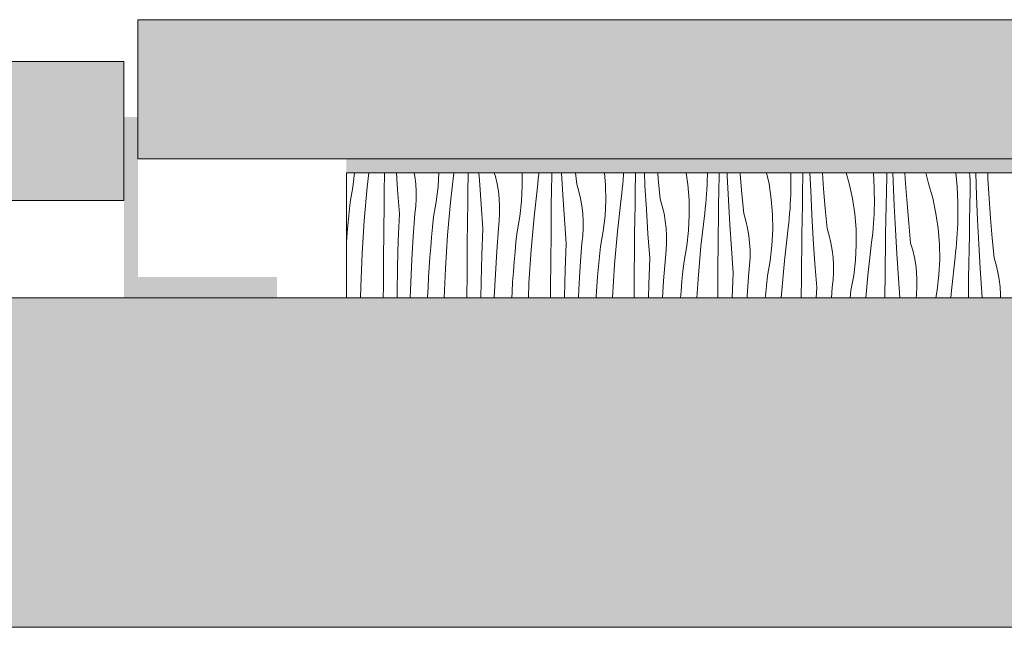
# Model space of a CAD drawing. Header units: millimetres. Extents: x -5600 to 56024, y 506 to 54141.
# Tile 34 of 48: x 35851 to 37267, y 28372 to 29245. Entities that reach past the tile are written whole.
import ezdxf

# ---------------------------------------------------------------- set-up
doc = ezdxf.new("R2010")
doc.units = ezdxf.units.MM
for name, color, linetype, lineweight in [('02', 251, 'Continuous', 15), ('2D Drafting - General2', 251, 'Continuous', 15), ('2D Drafting - General81', 251, 'Continuous', 20)]:
    doc.layers.add(name, color=color, linetype=linetype, lineweight=lineweight)
pattern_1 = [(45, (95222.02, 134042.17), (-70.71068, 70.71068), [75, -25]), (45, (95222.02, 134112.89), (-70.71068, 70.71068), [75, -25])]

# ---------------------------------------------------------------- blocks, each defined once
blk = doc.blocks.new('*X26')
at = {"layer": '2D Drafting - General81', "linetype": 'Continuous'}
for p, q in [((-58891.7, -105037.5), (-58889.4, -105016.9)), ((-58871.3, -105037.8), (-58868.9, -105016.9)), ((-58846.4, -105020.5), (-58846.4, -105016.9)), ((-58827.5, -105041.3), (-58829.1, -105016.9)), ((-58802.6, -105022.4), (-58803.5, -105016.9)), ((-58769.1, -105036.7), (-58768.2, -105016.9)), ((-58751.2, -105059), (-58746.5, -105016.9)), ((-58726.1, -105020.8), (-58726, -105016.9)), ((-58709.8, -105027.6), (-58710.4, -105016.9)), ((-58686.8, -105022.5), (-58688.5, -105016.9)), ((-58648, -105035.7), (-58648.3, -105016.9)), ((-58624.3, -105019), (-58624.1, -105016.9)), ((-58605.7, -105021.1), (-58605.6, -105016.9)), ((-58589.7, -105048.8), (-58591.5, -105016.9)), ((-58569.8, -105033.4), (-58571.4, -105016.9)), ((-58528.3, -105034.7), (-58529.7, -105016.9)), ((-58502.6, -105019.6), (-58502.5, -105016.9)), ((-58485.3, -105021.3), (-58485.2, -105016.9)), ((-58471.6, -105035.1), (-58472.5, -105016.9)), ((-58452.4, -105026.1), (-58453.2, -105016.9)), ((-58410, -105033.7), (-58412.4, -105016.9)), ((-58381.8, -105016.9), (-58381.8, -105020.2)), ((-58364.9, -105021.6), (-58364.8, -105016.9)), ((-58353.3, -105021.4), (-58353.5, -105016.9)), ((-58334.7, -105018.8), (-58334.9, -105016.9)), ((-58293.1, -105033), (-58296.6, -105016.9)), ((-58261.8, -105016.9), (-58261.7, -105017.8)), ((-58244.4, -105021.9), (-58244.3, -105016.9)), ((-58233.2, -105042.6), (-58234.3, -105016.9)), ((-58214.7, -105040), (-58216.3, -105016.9)), ((-58177.7, -105032.5), (-58182.1, -105016.9)), ((-58142.7, -105016.9), (-58141.7, -105039)), ((-58123.9, -105022.2), (-58123.8, -105016.9)), ((-58114.6, -105028.9), (-58115, -105016.9)), ((-58096.6, -105032.6), (-58097.6, -105016.9)), ((-58067.4, -105016.9), (-58067.4, -105016.9)), ((-58024.5, -105016.9), (-58022.7, -105036.7)), ((-58004.3, -105021.8), (-58004.7, -105016.9)), ((-57994.5, -105050.1), (-57995.6, -105016.9)), ((-57978.3, -105025.3), (-57978.6, -105016.9)), ((-58846.7, -105041.4), (-58846.4, -105020.5)), ((-58801.3, -105033), (-58802.6, -105022.4)), ((-58726.4, -105041.7), (-58726.1, -105020.8)), ((-58707.4, -105062.5), (-58709.8, -105027.6)), ((-58684.4, -105033), (-58686.8, -105022.5)), ((-58625.8, -105032.7), (-58625, -105025.8)), ((-58625, -105025.8), (-58624.3, -105019)), ((-58606, -105041.9), (-58605.7, -105021.1)), ((-58503.6, -105033.3), (-58503.1, -105026.5)), ((-58503.1, -105026.5), (-58502.6, -105019.6)), ((-58485.6, -105042.2), (-58485.3, -105021.3)), ((-58449.7, -105054.6), (-58452.4, -105026.1)), ((-58382.2, -105033.9), (-58381.9, -105027.1)), ((-58381.9, -105027.1), (-58381.8, -105020.2)), ((-58365.2, -105042.5), (-58364.9, -105021.6)), ((-58351.6, -105056.3), (-58353.3, -105021.4)), ((-58332.4, -105047.3), (-58334.7, -105018.8)), ((-58261.7, -105017.8), (-58261.7, -105041.4)), ((-58244.8, -105042.8), (-58244.4, -105021.9)), ((-58124.3, -105043.1), (-58123.9, -105022.2)), ((-58113.2, -105063.8), (-58114.6, -105028.9)), ((-58066.6, -105020.8), (-58067.4, -105016.9)), ((-58065.8, -105024.7), (-58066.6, -105020.8)), ((-58064.8, -105028.5), (-58065.8, -105024.7)), ((-58063.7, -105032.3), (-58064.8, -105028.5)), ((-58004, -105027.2), (-58004.3, -105021.8)), ((-58003.8, -105032.6), (-58004, -105027.2)), ((-57976.6, -105053.8), (-57978.3, -105025.3)), ((-58895.7, -105059.4), (-58891.7, -105037.5)), ((-58875.5, -105085.5), (-58871.3, -105037.8)), ((-58846.9, -105062.3), (-58846.7, -105041.4)), ((-58824.9, -105076.1), (-58827.5, -105041.3)), ((-58800.7, -105043.7), (-58801.3, -105033)), ((-58800.7, -105054.4), (-58800.7, -105043.7)), ((-58771.7, -105058.7), (-58769.1, -105036.7)), ((-58726.6, -105062.6), (-58726.4, -105041.7)), ((-58682.5, -105043.5), (-58684.4, -105033)), ((-58681.3, -105054.2), (-58682.5, -105043.5)), ((-58649.1, -105057.8), (-58648, -105035.7)), ((-58631.2, -105080.2), (-58625.8, -105032.7)), ((-58606.3, -105062.8), (-58606, -105041.9)), ((-58566.7, -105043.7), (-58569.8, -105033.4)), ((-58564.3, -105054.1), (-58566.7, -105043.7)), ((-58527.9, -105056.9), (-58528.3, -105034.7)), ((-58505, -105047), (-58504.2, -105040.2)), ((-58504.2, -105040.2), (-58503.6, -105033.3)), ((-58485.9, -105063.1), (-58485.6, -105042.2)), ((-58469.6, -105070), (-58471.6, -105035.1)), ((-58408.2, -105055.9), (-58410, -105033.7)), ((-58383, -105047.6), (-58382.6, -105040.8)), ((-58382.6, -105040.8), (-58382.2, -105033.9)), ((-58365.6, -105063.4), (-58365.2, -105042.5)), ((-58289.9, -105054.9), (-58293.1, -105033)), ((-58261.9, -105048.2), (-58261.7, -105041.4)), ((-58245.2, -105063.7), (-58244.8, -105042.8)), ((-58231.5, -105077.5), (-58233.2, -105042.6)), ((-58212.3, -105068.5), (-58214.7, -105040)), ((-58173, -105054.1), (-58177.7, -105032.5)), ((-58141.7, -105039), (-58141.6, -105062.5)), ((-58124.7, -105064), (-58124.3, -105043.1)), ((-58094.6, -105061.2), (-58096.6, -105032.6)), ((-58057.6, -105053.6), (-58063.7, -105032.3)), ((-58022.7, -105036.7), (-58021.6, -105060.2)), ((-58004.2, -105064.2), (-58003.8, -105043.3)), ((-58003.7, -105038), (-58003.8, -105032.6)), ((-58003.8, -105043.3), (-58003.7, -105038)), ((-58897.2, -105073.8), (-58895.7, -105059.4)), ((-58801.2, -105065.1), (-58800.7, -105054.4)), ((-58775.6, -105080.5), (-58771.7, -105058.7)), ((-58755.4, -105106.6), (-58751.2, -105059)), ((-58680.6, -105064.9), (-58681.3, -105054.2)), ((-58651.6, -105079.9), (-58649.1, -105057.8)), ((-58587.4, -105083.7), (-58589.7, -105048.8)), ((-58562.4, -105064.7), (-58564.3, -105054.1)), ((-58529, -105079), (-58527.9, -105056.9)), ((-58511.1, -105101.3), (-58505.8, -105053.8)), ((-58505.8, -105053.8), (-58505, -105047)), ((-58446.7, -105064.9), (-58449.7, -105054.6)), ((-58407.8, -105078), (-58408.2, -105055.9)), ((-58384.2, -105061.3), (-58383.6, -105054.5)), ((-58383.6, -105054.5), (-58383, -105047.6)), ((-58349.6, -105091.2), (-58351.6, -105056.3)), ((-58329.6, -105075.7), (-58332.4, -105047.3)), ((-58288.1, -105077), (-58289.9, -105054.9)), ((-58262.5, -105062), (-58262.1, -105055.1)), ((-58262.1, -105055.1), (-58261.9, -105048.2)), ((-58169.8, -105076.1), (-58173, -105054.1)), ((-58053, -105075.3), (-58057.6, -105053.6)), ((-57993.1, -105085), (-57994.5, -105050.1)), ((-57974.5, -105082.3), (-57976.6, -105053.8)), ((-58847.2, -105101.6), (-58846.9, -105062.3)), ((-58802.4, -105075.8), (-58801.2, -105065.1)), ((-58726.8, -105083.5), (-58726.6, -105062.6)), ((-58704.9, -105097.3), (-58707.4, -105062.5)), ((-58680.6, -105075.6), (-58680.6, -105064.9)), ((-58606.5, -105083.7), (-58606.3, -105062.8)), ((-58561.2, -105075.3), (-58562.4, -105064.7)), ((-58486.2, -105084), (-58485.9, -105063.1)), ((-58467.3, -105104.8), (-58469.6, -105070)), ((-58444.2, -105075.3), (-58446.7, -105064.9)), ((-58385.7, -105075), (-58384.9, -105068.2)), ((-58384.9, -105068.2), (-58384.2, -105061.3)), ((-58365.9, -105084.3), (-58365.6, -105063.4)), ((-58263.5, -105075.7), (-58262.9, -105068.8)), ((-58262.9, -105068.8), (-58262.5, -105062)), ((-58245.5, -105084.6), (-58245.2, -105063.7)), ((-58209.6, -105096.9), (-58212.3, -105068.5)), ((-58142.1, -105076.3), (-58141.8, -105069.4)), ((-58141.8, -105069.4), (-58141.6, -105062.5)), ((-58125.1, -105084.8), (-58124.7, -105064)), ((-58111.4, -105098.7), (-58113.2, -105063.8)), ((-58092.2, -105089.6), (-58094.6, -105061.2)), ((-58021.6, -105060.2), (-58021.6, -105083.7)), ((-58004.6, -105085.1), (-58004.2, -105064.2)), ((-58898.6, -105088.2), (-58897.2, -105073.8)), ((-58878.6, -105133.2), (-58875.5, -105085.5)), ((-58826.4, -105114.3), (-58824.9, -105076.1)), ((-58804.9, -105108.8), (-58802.4, -105075.8)), ((-58777.2, -105095), (-58775.6, -105080.5)), ((-58727.2, -105122.8), (-58726.8, -105083.5)), ((-58682.4, -105097), (-58681.2, -105086.3)), ((-58681.2, -105086.3), (-58680.6, -105075.6)), ((-58655.6, -105101.7), (-58651.6, -105079.9)), ((-58635.4, -105127.8), (-58631.2, -105080.2)), ((-58606.7, -105104.6), (-58606.5, -105083.7)), ((-58584.8, -105118.5), (-58587.4, -105083.7)), ((-58560.6, -105086.1), (-58561.2, -105075.3)), ((-58560.5, -105096.8), (-58560.6, -105086.1)), ((-58531.5, -105101), (-58529, -105079)), ((-58486.5, -105104.9), (-58486.2, -105084)), ((-58442.4, -105085.9), (-58444.2, -105075.3)), ((-58441.1, -105096.5), (-58442.4, -105085.9)), ((-58408.9, -105100.2), (-58407.8, -105078)), ((-58391, -105122.5), (-58385.7, -105075)), ((-58366.2, -105105.2), (-58365.9, -105084.3)), ((-58326.6, -105086), (-58329.6, -105075.7)), ((-58324.2, -105096.5), (-58326.6, -105086)), ((-58287.8, -105099.2), (-58288.1, -105077)), ((-58264.8, -105089.3), (-58264.1, -105082.5)), ((-58264.1, -105082.5), (-58263.5, -105075.7)), ((-58245.8, -105105.5), (-58245.5, -105084.6)), ((-58229.5, -105112.3), (-58231.5, -105077.5)), ((-58168, -105098.2), (-58169.8, -105076.1)), ((-58142.9, -105090), (-58142.4, -105083.1)), ((-58142.4, -105083.1), (-58142.1, -105076.3)), ((-58125.4, -105105.7), (-58125.1, -105084.8)), ((-58049.8, -105097.3), (-58053, -105075.3)), ((-58021.7, -105090.6), (-58021.6, -105083.7)), ((-58005, -105106), (-58004.6, -105085.1)), ((-57991.4, -105119.8), (-57993.1, -105085)), ((-57972.2, -105110.8), (-57974.5, -105082.3)), ((-58899.9, -105102.7), (-58898.6, -105088.2)), ((-58847.6, -105141), (-58847.2, -105101.6)), ((-58778.6, -105109.4), (-58777.2, -105095)), ((-58706.3, -105135.4), (-58704.9, -105097.3)), ((-58684.8, -105129.9), (-58682.4, -105097)), ((-58657.1, -105116.1), (-58655.6, -105101.7)), ((-58561.1, -105107.5), (-58560.5, -105096.8)), ((-58535.5, -105122.9), (-58531.5, -105101)), ((-58515.3, -105149), (-58511.1, -105101.3)), ((-58440.5, -105107.2), (-58441.1, -105096.5)), ((-58411.5, -105122.2), (-58408.9, -105100.2)), ((-58347.2, -105126), (-58349.6, -105091.2)), ((-58322.3, -105107), (-58324.2, -105096.5)), ((-58288.9, -105121.4), (-58287.8, -105099.2)), ((-58271, -105143.7), (-58265.6, -105096.2)), ((-58265.6, -105096.2), (-58264.8, -105089.3)), ((-58206.5, -105107.2), (-58209.6, -105096.9)), ((-58167.7, -105120.4), (-58168, -105098.2)), ((-58144, -105103.7), (-58143.4, -105096.8)), ((-58143.4, -105096.8), (-58142.9, -105090)), ((-58109.4, -105133.5), (-58111.4, -105098.7)), ((-58089.5, -105118.1), (-58092.2, -105089.6)), ((-58048, -105119.4), (-58049.8, -105097.3)), ((-58022.4, -105104.3), (-58022, -105097.4)), ((-58022, -105097.4), (-58021.7, -105090.6)), ((-58901, -105116.6), (-58899.9, -105102.7)), ((-58827.4, -105152.4), (-58826.4, -105114.3)), ((-58806.9, -105141.7), (-58804.9, -105108.8)), ((-58779.8, -105123.9), (-58778.6, -105109.4)), ((-58758.5, -105154.4), (-58755.4, -105106.6)), ((-58607.1, -105144), (-58606.7, -105104.6)), ((-58562.3, -105118.1), (-58561.1, -105107.5)), ((-58486.7, -105125.8), (-58486.5, -105104.9)), ((-58464.7, -105139.6), (-58467.3, -105104.8)), ((-58440.5, -105117.9), (-58440.5, -105107.2)), ((-58366.4, -105126.1), (-58366.2, -105105.2)), ((-58321.1, -105117.7), (-58322.3, -105107)), ((-58246.1, -105126.4), (-58245.8, -105105.5)), ((-58227.2, -105147.2), (-58229.5, -105112.3)), ((-58204.1, -105117.6), (-58206.5, -105107.2)), ((-58145.6, -105117.3), (-58144.8, -105110.5)), ((-58144.8, -105110.5), (-58144, -105103.7)), ((-58125.7, -105126.6), (-58125.4, -105105.7)), ((-58023.3, -105118), (-58022.8, -105111.2)), ((-58022.8, -105111.2), (-58022.4, -105104.3)), ((-58005.4, -105126.9), (-58005, -105106)), ((-57969.4, -105139.3), (-57972.2, -105110.8)), ((-58781, -105138.3), (-58779.8, -105123.9)), ((-58727.5, -105162.1), (-58727.2, -105122.8)), ((-58686.8, -105162.9), (-58684.8, -105129.9)), ((-58658.5, -105130.6), (-58657.1, -105116.1)), ((-58638.5, -105175.5), (-58635.4, -105127.8)), ((-58586.2, -105156.6), (-58584.8, -105118.5)), ((-58564.7, -105151.1), (-58562.3, -105118.1)), ((-58537, -105137.3), (-58535.5, -105122.9)), ((-58487, -105165.1), (-58486.7, -105125.8)), ((-58442.2, -105139.3), (-58441, -105128.7)), ((-58441, -105128.7), (-58440.5, -105117.9)), ((-58415.4, -105144), (-58411.5, -105122.2)), ((-58395.2, -105170.1), (-58391, -105122.5)), ((-58366.6, -105147), (-58366.4, -105126.1)), ((-58344.7, -105160.8), (-58347.2, -105126)), ((-58320.4, -105128.4), (-58321.1, -105117.7)), ((-58320.4, -105139.1), (-58320.4, -105128.4)), ((-58291.4, -105143.4), (-58288.9, -105121.4)), ((-58246.3, -105147.2), (-58246.1, -105126.4)), ((-58202.2, -105128.2), (-58204.1, -105117.6)), ((-58201, -105138.9), (-58202.2, -105128.2)), ((-58168.8, -105142.5), (-58167.7, -105120.4)), ((-58150.9, -105164.9), (-58145.6, -105117.3)), ((-58126, -105147.5), (-58125.7, -105126.6)), ((-58086.5, -105128.4), (-58089.5, -105118.1)), ((-58084, -105138.8), (-58086.5, -105128.4)), ((-58047.6, -105141.5), (-58048, -105119.4)), ((-58024.7, -105131.7), (-58024, -105124.9)), ((-58024, -105124.9), (-58023.3, -105118)), ((-58005.7, -105147.8), (-58005.4, -105126.9)), ((-57989.3, -105154.7), (-57991.4, -105119.8)), ((-58880.5, -105181), (-58878.6, -105133.2)), ((-58847.9, -105180.3), (-58847.6, -105141)), ((-58808.5, -105174.8), (-58806.9, -105141.7)), ((-58782, -105152.8), (-58781, -105138.3)), ((-58707.3, -105173.6), (-58706.3, -105135.4)), ((-58659.8, -105145), (-58658.5, -105130.6)), ((-58607.4, -105183.3), (-58607.1, -105144)), ((-58538.4, -105151.7), (-58537, -105137.3)), ((-58466.2, -105177.8), (-58464.7, -105139.6)), ((-58444.7, -105172.3), (-58442.2, -105139.3)), ((-58417, -105158.5), (-58415.4, -105144)), ((-58321, -105149.8), (-58320.4, -105139.1)), ((-58295.4, -105165.2), (-58291.4, -105143.4)), ((-58275.2, -105191.3), (-58271, -105143.7)), ((-58200.4, -105149.6), (-58201, -105138.9)), ((-58171.3, -105164.6), (-58168.8, -105142.5)), ((-58107.1, -105168.3), (-58109.4, -105133.5)), ((-58082.2, -105149.4), (-58084, -105138.8)), ((-58048.7, -105163.7), (-58047.6, -105141.5)), ((-58030.8, -105186), (-58025.5, -105138.5)), ((-58025.5, -105138.5), (-58024.7, -105131.7)), ((-57966.4, -105149.5), (-57969.4, -105139.3)), ((-58828, -105190.6), (-58827.4, -105152.4)), ((-58782.8, -105167.3), (-58782, -105152.8)), ((-58760.3, -105196.9), (-58758.5, -105154.4)), ((-58660.9, -105159.5), (-58659.8, -105145)), ((-58587.3, -105194.7), (-58586.2, -105156.6)), ((-58566.8, -105184.1), (-58564.7, -105151.1)), ((-58539.7, -105166.2), (-58538.4, -105151.7)), ((-58518.4, -105196.7), (-58515.3, -105149)), ((-58418.4, -105172.9), (-58417, -105158.5)), ((-58367, -105186.3), (-58366.6, -105147)), ((-58322.1, -105160.5), (-58321, -105149.8)), ((-58246.5, -105168.1), (-58246.3, -105147.2)), ((-58224.6, -105182), (-58227.2, -105147.2)), ((-58200.3, -105160.3), (-58200.4, -105149.6)), ((-58126.3, -105168.4), (-58126, -105147.5)), ((-58080.9, -105160), (-58082.2, -105149.4)), ((-58006, -105168.7), (-58005.7, -105147.8)), ((-57987, -105189.5), (-57989.3, -105154.7)), ((-57964, -105160), (-57966.4, -105149.5)), ((-58783.6, -105181.8), (-58782.8, -105167.3)), ((-58727.8, -105196.9), (-58727.5, -105162.1)), ((-58688.4, -105195.9), (-58686.8, -105162.9)), ((-58661.9, -105174), (-58660.9, -105159.5)), ((-58540.8, -105180.7), (-58539.7, -105166.2)), ((-58487.3, -105196.9), (-58487, -105165.1)), ((-58446.2, -105196.9), (-58444.7, -105172.3)), ((-58397, -105196.9), (-58395.2, -105170.1)), ((-58346, -105196.9), (-58344.7, -105160.8)), ((-58324.6, -105193.4), (-58322.1, -105160.5)), ((-58296.9, -105179.6), (-58295.4, -105165.2)), ((-58246.8, -105196.9), (-58246.5, -105168.1)), ((-58202.1, -105181.7), (-58200.9, -105171)), ((-58200.9, -105171), (-58200.3, -105160.3)), ((-58175.3, -105186.4), (-58171.3, -105164.6)), ((-58153.7, -105196.9), (-58150.9, -105164.9)), ((-58126.5, -105189.3), (-58126.3, -105168.4)), ((-58105, -105196.9), (-58107.1, -105168.3)), ((-58080.3, -105170.7), (-58080.9, -105160)), ((-58080.3, -105181.5), (-58080.3, -105170.7)), ((-58051.3, -105185.7), (-58048.7, -105163.7)), ((-58006.2, -105189.6), (-58006, -105168.7)), ((-57962.1, -105170.5), (-57964, -105160)), ((-57960.9, -105181.2), (-57962.1, -105170.5)), ((-58880.8, -105196.9), (-58880.5, -105181)), ((-58848, -105196.9), (-58847.9, -105180.3)), ((-58809.2, -105196.9), (-58808.5, -105174.8)), ((-58784.2, -105196.3), (-58783.6, -105181.8)), ((-58707.7, -105196.9), (-58707.3, -105173.6)), ((-58662.8, -105188.4), (-58661.9, -105174)), ((-58639.3, -105196.9), (-58638.5, -105175.5)), ((-58607.5, -105196.9), (-58607.4, -105183.3)), ((-58567.4, -105196.9), (-58566.8, -105184.1)), ((-58541.8, -105195.1), (-58540.8, -105180.7)), ((-58466.7, -105196.9), (-58466.2, -105177.8)), ((-58419.6, -105187.4), (-58418.4, -105172.9)), ((-58367, -105196.9), (-58367, -105186.3)), ((-58298.3, -105194.1), (-58296.9, -105179.6)), ((-58225.1, -105196.9), (-58224.6, -105182)), ((-58203.2, -105196.9), (-58202.1, -105181.7)), ((-58176.4, -105196.9), (-58175.3, -105186.4)), ((-58080.8, -105192.2), (-58080.3, -105181.5)), ((-58053.3, -105196.9), (-58051.3, -105185.7)), ((-58031.8, -105196.9), (-58030.8, -105186)), ((-57960.2, -105191.9), (-57960.9, -105181.2)), ((-58828.1, -105196.9), (-58828, -105190.6)), ((-58784.2, -105196.9), (-58784.2, -105196.3)), ((-58688.4, -105196.9), (-58688.4, -105195.9)), ((-58663.2, -105196.9), (-58662.8, -105188.4)), ((-58587.3, -105196.9), (-58587.3, -105194.7)), ((-58541.9, -105196.9), (-58541.8, -105195.1)), ((-58518.4, -105196.9), (-58518.4, -105196.7)), ((-58420.4, -105196.9), (-58419.6, -105187.4)), ((-58324.8, -105196.9), (-58324.6, -105193.4)), ((-58298.5, -105196.9), (-58298.3, -105194.1)), ((-58275.5, -105196.9), (-58275.2, -105191.3)), ((-58126.5, -105196.9), (-58126.5, -105189.3)), ((-58081.4, -105196.9), (-58080.8, -105192.2)), ((-58006.3, -105196.9), (-58006.2, -105189.6)), ((-57986.5, -105196.9), (-57987, -105189.5)), ((-57960.2, -105196.9), (-57960.2, -105191.9))]:
    blk.add_line(p, q, dxfattribs=at)
blk = doc.blocks.new('Wype_nienie_41')
at = {"layer": '2D Drafting - General2', "linetype": 'Continuous'}
for p, q in [((-48401.9, -105016.9), (-58901, -105016.9)), ((-58901, -105016.9), (-58901, -105196.9)), ((-58901, -105196.9), (-48401.9, -105196.9))]:
    blk.add_line(p, q, dxfattribs=at)
at = {"layer": '2D Drafting - General81', "linetype": 'Continuous'}
blk.add_blockref('*X26', (0, 0), dxfattribs=at)

msp = doc.modelspace()

# ---------------------------------------------------------------- hatches: boundary and pattern name
at = {"layer": '02', "linetype": 'Continuous'}
msp.add_hatch(color=256, dxfattribs=at).paths.add_polyline_path([(36221.03, 28875.27), (36021.03, 28875.27), (36021.03, 29105.27), (36001.03, 29105.27), (36001.03, 28855.27), (36221.03, 28855.27)], flags=0)
at = {"layer": '2D Drafting - General81', "linetype": 'Continuous'}
h = msp.add_hatch(dxfattribs=at)
h.set_pattern_fill('BETON', color=256, style=0, pattern_type=2)
h.set_pattern_definition(pattern_1)
h.paths.add_polyline_path([(47120.13, 29245.27), (36021.03, 29245.27), (36021.03, 29075.27), (36021.03, 29045.27), (47120.13, 29045.27)])
h = msp.add_hatch(dxfattribs=at)
h.set_pattern_fill('BETON', color=256, style=0, pattern_type=2)
h.set_pattern_definition(pattern_1)
h.paths.add_polyline_path([(36001.03, 28985.27), (36001.03, 29075.27), (36001.03, 29185.27), (24001.03, 29185.27), (24001.03, 29015.27), (24001.03, 28985.27)])
for points in [[(36321.03, 29025.27), (46820.13, 29025.27), (46820.13, 29045.27), (36321.03, 29045.27)], [(36001.03, 28855.27), (36221.03, 28855.27), (36221.03, 28845.27), (36001.03, 28845.27)]]:
    msp.add_hatch(color=256, dxfattribs=at).paths.add_polyline_path(points, flags=0)
h = msp.add_hatch(dxfattribs=at)
h.set_pattern_fill('SOLID___DASHED', color=256, style=0, pattern_type=2)
h.set_pattern_definition([(45, (95222.02, 134042.17), (-70.71068, 70.71068), []), (45, (95186.66, 134077.53), (-70.71068, 70.71068), [75, -25])])
h.paths.add_polyline_path([(48488.23, 28371.7), (48488.23, 28845.27), (3122.03, 28845.27), (3122.03, 28371.7)])

# ---------------------------------------------------------------- linework, layer by layer
at = {"layer": '2D Drafting - General2', "linetype": 'Continuous', "flags": 128}
for points in [[(47120.13, 29245.27), (36021.03, 29245.27), (36021.03, 29075.27), (36021.03, 29045.27), (47120.13, 29045.27)], [(36001.03, 28985.27), (36001.03, 29075.27), (36001.03, 29185.27), (24001.03, 29185.27), (24001.03, 29015.27), (24001.03, 28985.27)], [(48488.23, 28845.27), (3122.03, 28845.27), (3122.03, 28371.7), (48488.23, 28371.7)]]:
    msp.add_lwpolyline(points, close=True, dxfattribs=at)

# ---------------------------------------------------------------- block references
at = {"layer": '2D Drafting - General81', "linetype": 'Continuous'}
msp.add_blockref('Wype_nienie_41', (95222.02, 134042.17), dxfattribs=at)

doc.saveas('drawing.dxf')
